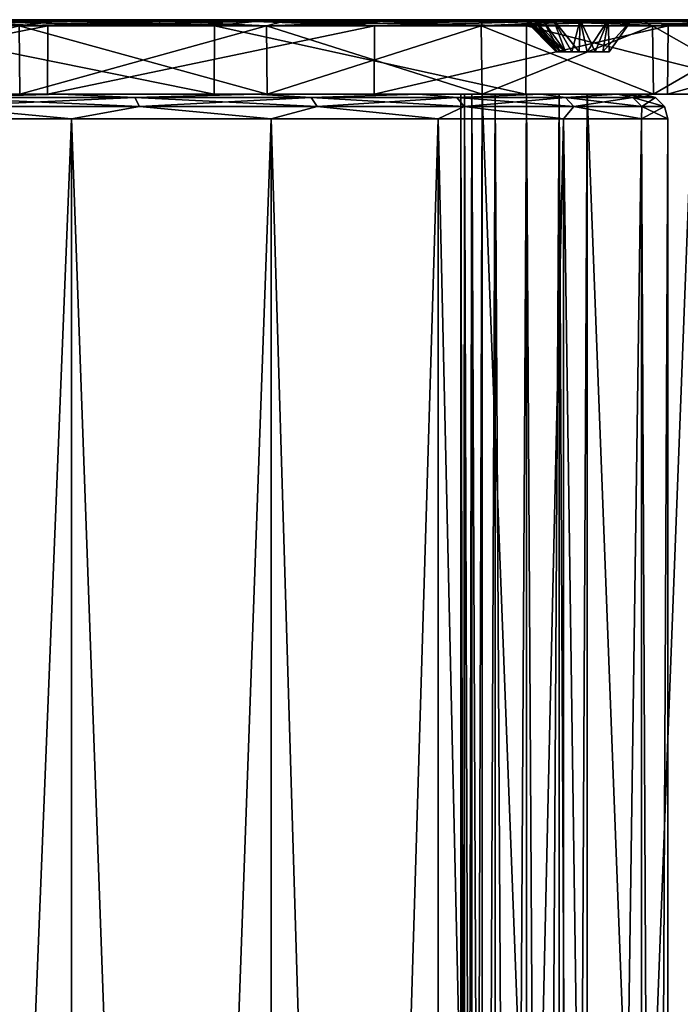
# Model space of a CAD drawing. Header units: millimetres. Extents: x -67 to 67, y -63 to 255.
# Tile 21 of 22: x 16 to 43, y 215 to 255. Entities that reach past the tile are written whole.
import ezdxf

# ---------------------------------------------------------------- set-up
doc = ezdxf.new("R2010")
doc.units = ezdxf.units.MM
doc.header["$LTSCALE"] = 26.699852
for name, color, linetype in [('11', 7, 'CONTINUOUS'), ('12', 7, 'CONTINUOUS'), ('13', 7, 'CONTINUOUS'), ('15', 7, 'CONTINUOUS'), ('16', 7, 'CONTINUOUS'), ('17', 7, 'CONTINUOUS'), ('19', 7, 'CONTINUOUS'), ('20', 7, 'CONTINUOUS'), ('21', 7, 'CONTINUOUS'), ('23', 7, 'CONTINUOUS'), ('25', 7, 'CONTINUOUS'), ('26', 7, 'CONTINUOUS'), ('27', 7, 'CONTINUOUS'), ('28', 7, 'CONTINUOUS'), ('29', 7, 'CONTINUOUS'), ('30', 7, 'CONTINUOUS'), ('31', 7, 'CONTINUOUS'), ('32', 7, 'CONTINUOUS'), ('34', 7, 'CONTINUOUS'), ('35', 7, 'CONTINUOUS'), ('36', 7, 'CONTINUOUS'), ('37', 7, 'CONTINUOUS'), ('38', 7, 'CONTINUOUS'), ('39', 7, 'CONTINUOUS')]:
    doc.layers.add(name, color=color, linetype=linetype)

msp = doc.modelspace()

# ---------------------------------------------------------------- linework, layer by layer
at = {"layer": '11', "color": 252, "linetype": 'Continuous', "true_color": 0x96918c}
for points in [[(43.487, 30, 47.73), (43.487, 252, 47.73), (35.002, 30, 39.244), (43.487, 30, 47.73)], [(43.487, 252, 47.73), (35.002, 252, 39.244), (35.002, 30, 39.244), (43.487, 252, 47.73)]]:
    msp.add_3dface(points, dxfattribs=at)
at = {"layer": '12', "color": 252, "linetype": 'Continuous', "true_color": 0x96918c}
for points in [[(47.73, 30, 43.487), (39.244, 252, 35.002), (47.73, 252, 43.487), (47.73, 30, 43.487)], [(39.244, 30, 35.002), (39.244, 252, 35.002), (47.73, 30, 43.487), (39.244, 30, 35.002)]]:
    msp.add_3dface(points, dxfattribs=at)
at = {"layer": '13', "color": 252, "linetype": 'Continuous', "true_color": 0x96918c}
for points in [[(34.142, 30, 36.787), (34.583, 252, 35.527), (34.583, 30, 35.527), (34.142, 30, 36.787)], [(34.142, 252, 36.787), (34.583, 252, 35.527), (34.142, 30, 36.787), (34.142, 252, 36.787)], [(34.291, 252, 38.114), (34.142, 252, 36.787), (34.291, 30, 38.114), (34.291, 252, 38.114)], [(34.291, 30, 38.114), (34.142, 252, 36.787), (34.142, 30, 36.787), (34.291, 30, 38.114)], [(35.002, 30, 39.244), (35.002, 252, 39.244), (34.291, 252, 38.114), (35.002, 30, 39.244)], [(35.002, 30, 39.244), (34.291, 252, 38.114), (34.291, 30, 38.114), (35.002, 30, 39.244)], [(34.583, 30, 35.527), (35.527, 252, 34.583), (35.527, 30, 34.583), (34.583, 30, 35.527)], [(34.583, 252, 35.527), (35.527, 252, 34.583), (34.583, 30, 35.527), (34.583, 252, 35.527)], [(35.527, 30, 34.583), (36.787, 252, 34.142), (36.787, 30, 34.142), (35.527, 30, 34.583)], [(35.527, 252, 34.583), (36.787, 252, 34.142), (35.527, 30, 34.583), (35.527, 252, 34.583)], [(36.787, 30, 34.142), (38.114, 252, 34.291), (38.114, 30, 34.291), (36.787, 30, 34.142)], [(36.787, 252, 34.142), (38.114, 252, 34.291), (36.787, 30, 34.142), (36.787, 252, 34.142)], [(39.244, 252, 35.002), (39.244, 30, 35.002), (38.114, 30, 34.291), (39.244, 252, 35.002)], [(38.114, 252, 34.291), (39.244, 252, 35.002), (38.114, 30, 34.291), (38.114, 252, 34.291)]]:
    msp.add_3dface(points, dxfattribs=at)
at = {"layer": '15', "color": 252, "linetype": 'Continuous', "true_color": 0x96918c}
for points in [[(47.73, 252, -43.487), (39.244, 252, -35.002), (39.244, 30, -35.002), (47.73, 252, -43.487)], [(47.73, 30, -43.487), (47.73, 252, -43.487), (39.244, 30, -35.002), (47.73, 30, -43.487)]]:
    msp.add_3dface(points, dxfattribs=at)
at = {"layer": '16', "color": 252, "linetype": 'Continuous', "true_color": 0x96918c}
for points in [[(43.487, 30, -47.73), (35.002, 252, -39.244), (43.487, 252, -47.73), (43.487, 30, -47.73)], [(35.002, 30, -39.244), (35.002, 252, -39.244), (43.487, 30, -47.73), (35.002, 30, -39.244)]]:
    msp.add_3dface(points, dxfattribs=at)
at = {"layer": '17', "color": 252, "linetype": 'Continuous', "true_color": 0x96918c}
for points in [[(34.583, 30, -35.527), (34.142, 252, -36.787), (34.142, 30, -36.787), (34.583, 30, -35.527)], [(34.583, 252, -35.527), (34.142, 252, -36.787), (34.583, 30, -35.527), (34.583, 252, -35.527)], [(34.142, 30, -36.787), (34.291, 252, -38.114), (34.291, 30, -38.114), (34.142, 30, -36.787)], [(34.142, 252, -36.787), (34.291, 252, -38.114), (34.142, 30, -36.787), (34.142, 252, -36.787)], [(35.002, 252, -39.244), (35.002, 30, -39.244), (34.291, 30, -38.114), (35.002, 252, -39.244)], [(34.291, 252, -38.114), (35.002, 252, -39.244), (34.291, 30, -38.114), (34.291, 252, -38.114)], [(35.527, 30, -34.583), (34.583, 252, -35.527), (34.583, 30, -35.527), (35.527, 30, -34.583)], [(35.527, 252, -34.583), (34.583, 252, -35.527), (35.527, 30, -34.583), (35.527, 252, -34.583)], [(36.787, 30, -34.142), (35.527, 252, -34.583), (35.527, 30, -34.583), (36.787, 30, -34.142)], [(36.787, 252, -34.142), (35.527, 252, -34.583), (36.787, 30, -34.142), (36.787, 252, -34.142)], [(38.114, 30, -34.291), (36.787, 252, -34.142), (36.787, 30, -34.142), (38.114, 30, -34.291)], [(38.114, 252, -34.291), (36.787, 252, -34.142), (38.114, 30, -34.291), (38.114, 252, -34.291)], [(39.244, 30, -35.002), (38.114, 252, -34.291), (38.114, 30, -34.291), (39.244, 30, -35.002)], [(39.244, 30, -35.002), (39.244, 252, -35.002), (38.114, 252, -34.291), (39.244, 30, -35.002)]]:
    msp.add_3dface(points, dxfattribs=at)
at = {"layer": '19', "color": 252, "linetype": 'Continuous', "true_color": 0x96918c}
for points in [[(3.533, 252, -67.407), (67.407, 252, -3.533), (35.002, 252, -35.002), (3.533, 252, -67.407)], [(16.349, 252, -46.722), (3.533, 252, -67.407), (26.336, 252, -41.913), (16.349, 252, -46.722)], [(26.336, 252, -41.913), (3.533, 252, -67.407), (35.002, 252, -35.002), (26.336, 252, -41.913)], [(17.47, 252, -65.2), (38.361, 252, -38.361), (3.533, 252, -67.407), (17.47, 252, -65.2)], [(38.361, 252, -38.361), (67.407, 252, -3.533), (3.533, 252, -67.407), (38.361, 252, -38.361)], [(16.349, 252, 46.722), (24.19, 252, 63.017), (5.542, 252, 49.189), (16.349, 252, 46.722)], [(24.19, 252, 63.017), (10.559, 252, 66.669), (5.542, 252, 49.189), (24.19, 252, 63.017)], [(26.336, 252, 41.913), (36.763, 252, 56.61), (16.349, 252, 46.722), (26.336, 252, 41.913)], [(36.763, 252, 56.61), (24.19, 252, 63.017), (16.349, 252, 46.722), (36.763, 252, 56.61)], [(30.644, 252, -60.143), (65.2, 252, -17.47), (17.47, 252, -65.2), (30.644, 252, -60.143)], [(38.037, 252, -39.568), (38.037, 252, -38.921), (17.47, 252, -65.2), (38.037, 252, -39.568)], [(39.568, 252, -40.452), (38.921, 252, -40.452), (17.47, 252, -65.2), (39.568, 252, -40.452)], [(38.921, 252, -40.452), (38.361, 252, -40.128), (17.47, 252, -65.2), (38.921, 252, -40.452)], [(40.128, 252, -40.128), (39.568, 252, -40.452), (17.47, 252, -65.2), (40.128, 252, -40.128)], [(38.361, 252, -40.128), (38.037, 252, -39.568), (17.47, 252, -65.2), (38.361, 252, -40.128)], [(65.2, 252, -17.47), (40.128, 252, -40.128), (17.47, 252, -65.2), (65.2, 252, -17.47)], [(38.037, 252, -38.921), (38.361, 252, -38.361), (17.47, 252, -65.2), (38.037, 252, -38.921)], [(35.002, 252, 35.002), (38.361, 252, 40.128), (26.336, 252, 41.913), (35.002, 252, 35.002)], [(38.361, 252, 40.128), (36.763, 252, 56.61), (26.336, 252, 41.913), (38.361, 252, 40.128)], [(60.143, 252, -30.644), (65.2, 252, -17.47), (30.644, 252, -60.143), (60.143, 252, -30.644)], [(42.479, 252, -52.457), (60.143, 252, -30.644), (30.644, 252, -60.143), (42.479, 252, -52.457)], [(35.002, 252, -35.002), (67.407, 252, -3.533), (41.913, 252, -26.336), (35.002, 252, -35.002)], [(38.361, 252, 38.361), (38.037, 252, 38.921), (35.002, 252, 35.002), (38.361, 252, 38.361)], [(41.913, 252, 26.336), (38.361, 252, 38.361), (35.002, 252, 35.002), (41.913, 252, 26.336)], [(38.037, 252, 38.921), (38.037, 252, 39.568), (35.002, 252, 35.002), (38.037, 252, 38.921)], [(38.037, 252, 39.568), (38.361, 252, 40.128), (35.002, 252, 35.002), (38.037, 252, 39.568)], [(39.568, 252, 40.452), (40.128, 252, 40.128), (36.763, 252, 56.61), (39.568, 252, 40.452)], [(36.763, 252, 56.61), (40.128, 252, 40.128), (47.73, 252, 47.73), (36.763, 252, 56.61)], [(38.921, 252, 40.452), (39.568, 252, 40.452), (36.763, 252, 56.61), (38.921, 252, 40.452)], [(38.361, 252, 40.128), (38.921, 252, 40.452), (36.763, 252, 56.61), (38.361, 252, 40.128)], [(38.361, 252, -38.361), (38.921, 252, -38.037), (67.407, 252, -3.533), (38.361, 252, -38.361)], [(38.921, 252, 38.037), (38.361, 252, 38.361), (41.913, 252, 26.336), (38.921, 252, 38.037)], [(38.921, 252, -38.037), (39.568, 252, -38.037), (67.407, 252, -3.533), (38.921, 252, -38.037)], [(39.568, 252, 38.037), (38.921, 252, 38.037), (41.913, 252, 26.336), (39.568, 252, 38.037)], [(40.128, 252, 38.361), (39.568, 252, 38.037), (41.913, 252, 26.336), (40.128, 252, 38.361)], [(39.568, 252, -38.037), (40.128, 252, -38.361), (67.407, 252, -3.533), (39.568, 252, -38.037)], [(40.452, 252, 38.921), (40.128, 252, 38.361), (47.73, 252, 47.73), (40.452, 252, 38.921)], [(47.73, 252, 47.73), (40.128, 252, 38.361), (41.913, 252, 26.336), (47.73, 252, 47.73)], [(40.128, 252, 40.128), (40.452, 252, 39.568), (47.73, 252, 47.73), (40.128, 252, 40.128)], [(40.452, 252, -39.568), (40.128, 252, -40.128), (67.407, 252, -3.533), (40.452, 252, -39.568)], [(67.407, 252, -3.533), (40.128, 252, -40.128), (65.2, 252, -17.47), (67.407, 252, -3.533)], [(40.128, 252, -38.361), (40.452, 252, -38.921), (67.407, 252, -3.533), (40.128, 252, -38.361)], [(40.452, 252, 39.568), (40.452, 252, 38.921), (47.73, 252, 47.73), (40.452, 252, 39.568)], [(40.452, 252, -38.921), (40.452, 252, -39.568), (67.407, 252, -3.533), (40.452, 252, -38.921)], [(56.61, 252, 36.763), (47.73, 252, 47.73), (41.913, 252, 26.336), (56.61, 252, 36.763)], [(46.722, 252, 16.349), (56.61, 252, 36.763), (41.913, 252, 26.336), (46.722, 252, 16.349)], [(67.407, 252, -3.533), (66.669, 252, 10.559), (41.913, 252, -26.336), (67.407, 252, -3.533)], [(41.913, 252, -26.336), (66.669, 252, 10.559), (46.722, 252, -16.349), (41.913, 252, -26.336)], [(52.457, 252, -42.479), (60.143, 252, -30.644), (42.479, 252, -52.457), (52.457, 252, -42.479)]]:
    msp.add_3dface(points, dxfattribs=at)
at = {"layer": '20', "color": 252, "linetype": 'Continuous', "true_color": 0x96918c}
for points in [[(16.415, 255, -46.913), (26.443, 255, -42.084), (-10.528, 255, -66.469), (16.415, 255, -46.913)], [(5.565, 255, -49.39), (16.415, 255, -46.913), (-10.528, 255, -66.469), (5.565, 255, -49.39)], [(-10.528, 255, -66.469), (26.443, 255, -42.084), (3.522, 255, -67.206), (-10.528, 255, -66.469)], [(24.118, 255, 62.828), (-5.565, 255, 49.39), (10.528, 255, 66.469), (24.118, 255, 62.828)], [(5.565, 255, 49.389), (-5.565, 255, 49.39), (24.118, 255, 62.828), (5.565, 255, 49.389)], [(37.085, 255, -40.601), (37.888, 255, -41.404), (3.522, 255, -67.206), (37.085, 255, -40.601)], [(37.888, 255, -41.404), (38.959, 255, -41.778), (3.522, 255, -67.206), (37.888, 255, -41.404)], [(36.71, 255, -39.53), (37.085, 255, -40.601), (3.522, 255, -67.206), (36.71, 255, -39.53)], [(36.838, 255, -38.402), (36.71, 255, -39.53), (3.522, 255, -67.206), (36.838, 255, -38.402)], [(38.959, 255, -41.778), (40.087, 255, -41.651), (3.522, 255, -67.206), (38.959, 255, -41.778)], [(3.522, 255, -67.206), (41.048, 255, -41.048), (17.418, 255, -65.005), (3.522, 255, -67.206)], [(40.087, 255, -41.651), (41.048, 255, -41.048), (3.522, 255, -67.206), (40.087, 255, -41.651)], [(37.441, 255, -37.441), (3.522, 255, -67.206), (67.206, 255, -3.522), (37.441, 255, -37.441)], [(37.441, 255, -37.441), (36.838, 255, -38.402), (3.522, 255, -67.206), (37.441, 255, -37.441)], [(3.522, 255, -67.206), (35.145, 255, -35.145), (67.206, 255, -3.522), (3.522, 255, -67.206)], [(26.443, 255, -42.084), (35.145, 255, -35.145), (3.522, 255, -67.206), (26.443, 255, -42.084)], [(16.416, 255, 46.913), (5.565, 255, 49.389), (24.118, 255, 62.828), (16.416, 255, 46.913)], [(36.653, 255, 56.441), (16.416, 255, 46.913), (24.118, 255, 62.828), (36.653, 255, 56.441)], [(26.443, 255, 42.084), (16.416, 255, 46.913), (36.653, 255, 56.441), (26.443, 255, 42.084)], [(17.418, 255, -65.005), (41.048, 255, -41.048), (65.005, 255, -17.418), (17.418, 255, -65.005)], [(59.963, 255, -30.553), (17.418, 255, -65.005), (65.005, 255, -17.418), (59.963, 255, -30.553)], [(30.553, 255, -59.963), (17.418, 255, -65.005), (59.963, 255, -30.553), (30.553, 255, -59.963)], [(37.888, 255, 41.404), (37.085, 255, 40.601), (26.443, 255, 42.084), (37.888, 255, 41.404)], [(37.888, 255, 41.404), (26.443, 255, 42.084), (47.587, 255, 47.587), (37.888, 255, 41.404)], [(37.085, 255, 40.601), (36.71, 255, 39.53), (26.443, 255, 42.084), (37.085, 255, 40.601)], [(36.838, 255, 38.402), (37.441, 255, 37.441), (26.443, 255, 42.084), (36.838, 255, 38.402)], [(26.443, 255, 42.084), (37.441, 255, 37.441), (35.145, 255, 35.145), (26.443, 255, 42.084)], [(36.71, 255, 39.53), (36.838, 255, 38.402), (26.443, 255, 42.084), (36.71, 255, 39.53)], [(47.587, 255, 47.587), (26.443, 255, 42.084), (36.653, 255, 56.441), (47.587, 255, 47.587)], [(52.3, 255, -42.352), (30.553, 255, -59.963), (59.963, 255, -30.553), (52.3, 255, -42.352)], [(42.352, 255, -52.3), (30.553, 255, -59.963), (52.3, 255, -42.352), (42.352, 255, -52.3)], [(39.53, 255, 36.71), (40.601, 255, 37.085), (35.145, 255, 35.145), (39.53, 255, 36.71)], [(35.145, 255, 35.145), (40.601, 255, 37.085), (42.084, 255, 26.443), (35.145, 255, 35.145)], [(38.402, 255, 36.838), (39.53, 255, 36.71), (35.145, 255, 35.145), (38.402, 255, 36.838)], [(37.441, 255, 37.441), (38.402, 255, 36.838), (35.145, 255, 35.145), (37.441, 255, 37.441)], [(35.145, 255, -35.145), (42.084, 255, -26.443), (67.206, 255, -3.522), (35.145, 255, -35.145)], [(65.005, 255, -17.418), (37.441, 255, -37.441), (67.206, 255, -3.522), (65.005, 255, -17.418)], [(38.402, 255, -36.838), (37.441, 255, -37.441), (65.005, 255, -17.418), (38.402, 255, -36.838)], [(38.959, 255, 41.778), (37.888, 255, 41.404), (47.587, 255, 47.587), (38.959, 255, 41.778)], [(39.53, 255, -36.71), (38.402, 255, -36.838), (65.005, 255, -17.418), (39.53, 255, -36.71)], [(40.087, 255, 41.651), (38.959, 255, 41.778), (47.587, 255, 47.587), (40.087, 255, 41.651)], [(40.601, 255, -37.085), (39.53, 255, -36.71), (65.005, 255, -17.418), (40.601, 255, -37.085)], [(41.048, 255, 41.048), (40.087, 255, 41.651), (47.587, 255, 47.587), (41.048, 255, 41.048)], [(41.404, 255, -37.888), (40.601, 255, -37.085), (65.005, 255, -17.418), (41.404, 255, -37.888)], [(40.601, 255, 37.085), (41.404, 255, 37.888), (56.441, 255, 36.653), (40.601, 255, 37.085)], [(42.084, 255, 26.443), (40.601, 255, 37.085), (56.441, 255, 36.653), (42.084, 255, 26.443)], [(41.048, 255, -41.048), (41.651, 255, -40.087), (65.005, 255, -17.418), (41.048, 255, -41.048)], [(41.651, 255, 40.087), (41.048, 255, 41.048), (56.441, 255, 36.653), (41.651, 255, 40.087)], [(56.441, 255, 36.653), (41.048, 255, 41.048), (47.587, 255, 47.587), (56.441, 255, 36.653)], [(41.778, 255, -38.959), (41.404, 255, -37.888), (65.005, 255, -17.418), (41.778, 255, -38.959)], [(41.404, 255, 37.888), (41.778, 255, 38.959), (56.441, 255, 36.653), (41.404, 255, 37.888)], [(41.651, 255, -40.087), (41.778, 255, -38.959), (65.005, 255, -17.418), (41.651, 255, -40.087)], [(41.778, 255, 38.959), (41.651, 255, 40.087), (56.441, 255, 36.653), (41.778, 255, 38.959)], [(42.084, 255, -26.443), (46.913, 255, -16.415), (67.206, 255, -3.522), (42.084, 255, -26.443)], [(46.913, 255, 16.416), (42.084, 255, 26.443), (56.441, 255, 36.653), (46.913, 255, 16.416)]]:
    msp.add_3dface(points, dxfattribs=at)
at = {"layer": '21', "color": 252, "linetype": 'Continuous', "true_color": 0x96918c}
for points in [[(36.838, 255, 38.402), (36.71, 255, 39.53), (38.037, 253.7, 38.921), (36.838, 255, 38.402)], [(36.71, 255, 39.53), (37.085, 255, 40.601), (38.037, 253.7, 39.568), (36.71, 255, 39.53)], [(38.037, 253.7, 38.921), (36.71, 255, 39.53), (37.994, 253.7, 39.244), (38.037, 253.7, 38.921)], [(37.994, 253.7, 39.244), (36.71, 255, 39.53), (38.037, 253.7, 39.568), (37.994, 253.7, 39.244)], [(37.441, 255, 37.441), (36.838, 255, 38.402), (38.361, 253.7, 38.361), (37.441, 255, 37.441)], [(38.361, 253.7, 38.361), (36.838, 255, 38.402), (38.162, 253.7, 38.619), (38.361, 253.7, 38.361)], [(38.162, 253.7, 38.619), (36.838, 255, 38.402), (38.037, 253.7, 38.921), (38.162, 253.7, 38.619)], [(38.162, 253.7, 39.869), (37.085, 255, 40.601), (38.361, 253.7, 40.128), (38.162, 253.7, 39.869)], [(37.085, 255, 40.601), (37.888, 255, 41.404), (38.361, 253.7, 40.128), (37.085, 255, 40.601)], [(38.037, 253.7, 39.568), (37.085, 255, 40.601), (38.162, 253.7, 39.869), (38.037, 253.7, 39.568)], [(37.888, 255, 41.404), (38.959, 255, 41.778), (38.619, 253.7, 40.327), (37.888, 255, 41.404)], [(38.361, 253.7, 40.128), (37.888, 255, 41.404), (38.619, 253.7, 40.327), (38.361, 253.7, 40.128)], [(38.619, 253.7, 40.327), (38.959, 255, 41.778), (38.921, 253.7, 40.452), (38.619, 253.7, 40.327)], [(38.921, 253.7, 40.452), (38.959, 255, 41.778), (39.244, 253.7, 40.494), (38.921, 253.7, 40.452)], [(38.959, 255, 41.778), (40.087, 255, 41.651), (39.244, 253.7, 40.494), (38.959, 255, 41.778)], [(39.244, 253.7, 40.494), (40.087, 255, 41.651), (39.568, 253.7, 40.452), (39.244, 253.7, 40.494)], [(39.568, 253.7, 40.452), (40.087, 255, 41.651), (39.869, 253.7, 40.327), (39.568, 253.7, 40.452)], [(40.087, 255, 41.651), (41.048, 255, 41.048), (39.869, 253.7, 40.327), (40.087, 255, 41.651)], [(39.869, 253.7, 40.327), (41.048, 255, 41.048), (40.128, 253.7, 40.128), (39.869, 253.7, 40.327)]]:
    msp.add_3dface(points, dxfattribs=at)
at = {"layer": '23', "color": 252, "linetype": 'Continuous', "true_color": 0x96918c}
for points in [[(37.085, 255, -40.601), (36.71, 255, -39.53), (38.162, 253.7, -39.869), (37.085, 255, -40.601)], [(36.71, 255, -39.53), (36.838, 255, -38.402), (37.994, 253.7, -39.244), (36.71, 255, -39.53)], [(38.162, 253.7, -39.869), (36.71, 255, -39.53), (38.037, 253.7, -39.568), (38.162, 253.7, -39.869)], [(38.037, 253.7, -39.568), (36.71, 255, -39.53), (37.994, 253.7, -39.244), (38.037, 253.7, -39.568)], [(36.838, 255, -38.402), (37.441, 255, -37.441), (38.162, 253.7, -38.619), (36.838, 255, -38.402)], [(37.994, 253.7, -39.244), (36.838, 255, -38.402), (38.037, 253.7, -38.921), (37.994, 253.7, -39.244)], [(38.037, 253.7, -38.921), (36.838, 255, -38.402), (38.162, 253.7, -38.619), (38.037, 253.7, -38.921)], [(37.888, 255, -41.404), (37.085, 255, -40.601), (38.361, 253.7, -40.128), (37.888, 255, -41.404)], [(38.361, 253.7, -40.128), (37.085, 255, -40.601), (38.162, 253.7, -39.869), (38.361, 253.7, -40.128)], [(38.162, 253.7, -38.619), (37.441, 255, -37.441), (38.361, 253.7, -38.361), (38.162, 253.7, -38.619)], [(38.959, 255, -41.778), (37.888, 255, -41.404), (38.921, 253.7, -40.452), (38.959, 255, -41.778)], [(38.921, 253.7, -40.452), (37.888, 255, -41.404), (38.619, 253.7, -40.327), (38.921, 253.7, -40.452)], [(38.619, 253.7, -40.327), (37.888, 255, -41.404), (38.361, 253.7, -40.128), (38.619, 253.7, -40.327)], [(39.244, 253.7, -40.494), (38.959, 255, -41.778), (38.921, 253.7, -40.452), (39.244, 253.7, -40.494)], [(39.568, 253.7, -40.452), (38.959, 255, -41.778), (39.244, 253.7, -40.494), (39.568, 253.7, -40.452)], [(40.087, 255, -41.651), (38.959, 255, -41.778), (39.568, 253.7, -40.452), (40.087, 255, -41.651)], [(39.869, 253.7, -40.327), (40.087, 255, -41.651), (39.568, 253.7, -40.452), (39.869, 253.7, -40.327)], [(40.128, 253.7, -40.128), (40.087, 255, -41.651), (39.869, 253.7, -40.327), (40.128, 253.7, -40.128)], [(41.048, 255, -41.048), (40.087, 255, -41.651), (40.128, 253.7, -40.128), (41.048, 255, -41.048)]]:
    msp.add_3dface(points, dxfattribs=at)
at = {"layer": '25', "color": 252, "linetype": 'Continuous', "true_color": 0x96918c}
for points in [[(10.559, 252, 66.669), (24.19, 252, 63.017), (10.567, 254.746, 66.716), (10.559, 252, 66.669)], [(10.567, 254.746, 66.716), (24.19, 252, 63.017), (24.207, 254.746, 63.061), (10.567, 254.746, 66.716)], [(24.19, 252, 63.017), (36.763, 252, 56.61), (24.207, 254.746, 63.061), (24.19, 252, 63.017)], [(24.207, 254.746, 63.061), (36.763, 252, 56.61), (36.789, 254.746, 56.65), (24.207, 254.746, 63.061)], [(36.763, 252, 56.61), (47.73, 252, 47.73), (36.789, 254.746, 56.65), (36.763, 252, 56.61)], [(36.789, 254.746, 56.65), (47.73, 252, 47.73), (47.764, 254.746, 47.764), (36.789, 254.746, 56.65)]]:
    msp.add_3dface(points, dxfattribs=at)
at = {"layer": '26', "color": 252, "linetype": 'Continuous', "true_color": 0x96918c}
for points in [[(17.47, 252, -65.2), (3.533, 252, -67.407), (17.483, 254.746, -65.246), (17.47, 252, -65.2)], [(17.483, 254.746, -65.246), (3.533, 252, -67.407), (3.535, 254.746, -67.455), (17.483, 254.746, -65.246)], [(30.666, 254.746, -60.186), (17.47, 252, -65.2), (17.483, 254.746, -65.246), (30.666, 254.746, -60.186)], [(30.644, 252, -60.143), (17.47, 252, -65.2), (30.666, 254.746, -60.186), (30.644, 252, -60.143)], [(42.509, 254.746, -52.495), (30.644, 252, -60.143), (30.666, 254.746, -60.186), (42.509, 254.746, -52.495)], [(42.479, 252, -52.457), (30.644, 252, -60.143), (42.509, 254.746, -52.495), (42.479, 252, -52.457)], [(52.495, 254.746, -42.509), (42.479, 252, -52.457), (42.509, 254.746, -52.495), (52.495, 254.746, -42.509)], [(52.457, 252, -42.479), (42.479, 252, -52.457), (52.495, 254.746, -42.509), (52.457, 252, -42.479)]]:
    msp.add_3dface(points, dxfattribs=at)
at = {"layer": '27', "color": 252, "linetype": 'Continuous', "true_color": 0x96918c}
for points in [[(16.349, 252, 46.722), (5.542, 252, 49.189), (16.333, 254.746, 46.677), (16.349, 252, 46.722)], [(26.31, 254.746, 41.872), (16.349, 252, 46.722), (16.333, 254.746, 46.677), (26.31, 254.746, 41.872)], [(26.336, 252, 41.913), (16.349, 252, 46.722), (26.31, 254.746, 41.872), (26.336, 252, 41.913)], [(34.968, 254.746, 34.968), (26.336, 252, 41.913), (26.31, 254.746, 41.872), (34.968, 254.746, 34.968)], [(35.002, 252, 35.002), (26.336, 252, 41.913), (34.968, 254.746, 34.968), (35.002, 252, 35.002)]]:
    msp.add_3dface(points, dxfattribs=at)
at = {"layer": '28', "color": 252, "linetype": 'Continuous', "true_color": 0x96918c}
for points in [[(16.349, 252, -46.722), (26.336, 252, -41.913), (16.333, 254.746, -46.677), (16.349, 252, -46.722)], [(16.333, 254.746, -46.677), (26.336, 252, -41.913), (26.31, 254.746, -41.872), (16.333, 254.746, -46.677)], [(26.31, 254.746, -41.872), (35.002, 252, -35.002), (34.968, 254.746, -34.968), (26.31, 254.746, -41.872)], [(26.336, 252, -41.913), (35.002, 252, -35.002), (26.31, 254.746, -41.872), (26.336, 252, -41.913)], [(35.002, 252, 35.002), (34.968, 254.746, 34.968), (41.872, 254.746, 26.31), (35.002, 252, 35.002)], [(34.968, 254.746, -34.968), (41.913, 252, -26.336), (41.872, 254.746, -26.31), (34.968, 254.746, -34.968)], [(35.002, 252, -35.002), (41.913, 252, -26.336), (34.968, 254.746, -34.968), (35.002, 252, -35.002)], [(41.913, 252, 26.336), (35.002, 252, 35.002), (41.872, 254.746, 26.31), (41.913, 252, 26.336)], [(46.677, 254.746, 16.333), (41.913, 252, 26.336), (41.872, 254.746, 26.31), (46.677, 254.746, 16.333)], [(41.872, 254.746, -26.31), (46.722, 252, -16.349), (46.677, 254.746, -16.333), (41.872, 254.746, -26.31)], [(41.913, 252, -26.336), (46.722, 252, -16.349), (41.872, 254.746, -26.31), (41.913, 252, -26.336)], [(46.722, 252, 16.349), (41.913, 252, 26.336), (46.677, 254.746, 16.333), (46.722, 252, 16.349)]]:
    msp.add_3dface(points, dxfattribs=at)
at = {"layer": '29', "color": 252, "linetype": 'Continuous', "true_color": 0x96918c}
for points in [[(5.565, 255, 49.389), (16.416, 255, 46.913), (7.747, 254.925, 48.914), (5.565, 255, 49.389)], [(7.747, 254.925, 48.914), (16.416, 255, 46.913), (17.748, 254.925, 46.234), (7.747, 254.925, 48.914)], [(16.333, 254.746, 46.677), (7.747, 254.925, 48.914), (17.748, 254.925, 46.234), (16.333, 254.746, 46.677)], [(26.31, 254.746, 41.872), (16.333, 254.746, 46.677), (17.748, 254.925, 46.234), (26.31, 254.746, 41.872)], [(16.416, 255, 46.913), (26.443, 255, 42.084), (17.748, 254.925, 46.234), (16.416, 255, 46.913)], [(17.748, 254.925, 46.234), (26.443, 255, 42.084), (26.973, 254.925, 41.534), (17.748, 254.925, 46.234)], [(26.31, 254.746, 41.872), (17.748, 254.925, 46.234), (26.973, 254.925, 41.534), (26.31, 254.746, 41.872)], [(34.968, 254.746, 34.968), (26.31, 254.746, 41.872), (35.019, 254.925, 35.019), (34.968, 254.746, 34.968)], [(26.31, 254.746, 41.872), (26.973, 254.925, 41.534), (35.019, 254.925, 35.019), (26.31, 254.746, 41.872)], [(26.443, 255, 42.084), (35.145, 255, 35.145), (26.973, 254.925, 41.534), (26.443, 255, 42.084)], [(26.973, 254.925, 41.534), (35.145, 255, 35.145), (35.019, 254.925, 35.019), (26.973, 254.925, 41.534)]]:
    msp.add_3dface(points, dxfattribs=at)
at = {"layer": '30', "color": 252, "linetype": 'Continuous', "true_color": 0x96918c}
for points in [[(16.415, 255, -46.913), (5.565, 255, -49.39), (12.818, 254.925, -47.836), (16.415, 255, -46.913)], [(22.483, 254.925, -44.126), (16.415, 255, -46.913), (12.818, 254.925, -47.836), (22.483, 254.925, -44.126)], [(16.333, 254.746, -46.677), (22.483, 254.925, -44.126), (12.818, 254.925, -47.836), (16.333, 254.746, -46.677)], [(16.333, 254.746, -46.677), (26.31, 254.746, -41.872), (22.483, 254.925, -44.126), (16.333, 254.746, -46.677)], [(26.443, 255, -42.084), (16.415, 255, -46.913), (22.483, 254.925, -44.126), (26.443, 255, -42.084)], [(31.166, 254.925, -38.487), (26.443, 255, -42.084), (22.483, 254.925, -44.126), (31.166, 254.925, -38.487)], [(26.31, 254.746, -41.872), (31.166, 254.925, -38.487), (22.483, 254.925, -44.126), (26.31, 254.746, -41.872)], [(26.31, 254.746, -41.872), (34.968, 254.746, -34.968), (31.166, 254.925, -38.487), (26.31, 254.746, -41.872)], [(35.145, 255, -35.145), (26.443, 255, -42.084), (31.166, 254.925, -38.487), (35.145, 255, -35.145)], [(38.487, 254.925, -31.166), (35.145, 255, -35.145), (31.166, 254.925, -38.487), (38.487, 254.925, -31.166)], [(34.968, 254.746, -34.968), (38.487, 254.925, -31.166), (31.166, 254.925, -38.487), (34.968, 254.746, -34.968)], [(41.872, 254.746, 26.31), (34.968, 254.746, 34.968), (41.534, 254.925, 26.973), (41.872, 254.746, 26.31)], [(34.968, 254.746, 34.968), (35.019, 254.925, 35.019), (41.534, 254.925, 26.973), (34.968, 254.746, 34.968)], [(34.968, 254.746, -34.968), (41.872, 254.746, -26.31), (38.487, 254.925, -31.166), (34.968, 254.746, -34.968)], [(35.145, 255, 35.145), (42.084, 255, 26.443), (35.019, 254.925, 35.019), (35.145, 255, 35.145)], [(35.019, 254.925, 35.019), (42.084, 255, 26.443), (41.534, 254.925, 26.973), (35.019, 254.925, 35.019)], [(42.084, 255, -26.443), (35.145, 255, -35.145), (38.487, 254.925, -31.166), (42.084, 255, -26.443)], [(44.126, 254.925, -22.483), (42.084, 255, -26.443), (38.487, 254.925, -31.166), (44.126, 254.925, -22.483)], [(41.872, 254.746, -26.31), (44.126, 254.925, -22.483), (38.487, 254.925, -31.166), (41.872, 254.746, -26.31)], [(41.534, 254.925, 26.973), (42.084, 255, 26.443), (46.234, 254.925, 17.748), (41.534, 254.925, 26.973)], [(41.872, 254.746, 26.31), (41.534, 254.925, 26.973), (46.234, 254.925, 17.748), (41.872, 254.746, 26.31)], [(41.872, 254.746, -26.31), (46.677, 254.746, -16.333), (44.126, 254.925, -22.483), (41.872, 254.746, -26.31)], [(46.677, 254.746, 16.333), (41.872, 254.746, 26.31), (46.234, 254.925, 17.748), (46.677, 254.746, 16.333)], [(46.913, 255, -16.415), (42.084, 255, -26.443), (44.126, 254.925, -22.483), (46.913, 255, -16.415)], [(42.084, 255, 26.443), (46.913, 255, 16.416), (46.234, 254.925, 17.748), (42.084, 255, 26.443)]]:
    msp.add_3dface(points, dxfattribs=at)
at = {"layer": '31', "color": 252, "linetype": 'Continuous', "true_color": 0x96918c}
for points in [[(3.522, 255, -67.206), (17.418, 255, -65.005), (13.164, 254.925, -66.18), (3.522, 255, -67.206)], [(17.483, 254.746, -65.246), (3.535, 254.746, -67.455), (13.164, 254.925, -66.18), (17.483, 254.746, -65.246)], [(13.164, 254.925, -66.18), (17.418, 255, -65.005), (25.822, 254.925, -62.34), (13.164, 254.925, -66.18)], [(17.483, 254.746, -65.246), (13.164, 254.925, -66.18), (25.822, 254.925, -62.34), (17.483, 254.746, -65.246)], [(17.418, 255, -65.005), (30.553, 255, -59.963), (25.822, 254.925, -62.34), (17.418, 255, -65.005)], [(30.666, 254.746, -60.186), (17.483, 254.746, -65.246), (25.822, 254.925, -62.34), (30.666, 254.746, -60.186)], [(25.822, 254.925, -62.34), (30.553, 255, -59.963), (37.488, 254.925, -56.104), (25.822, 254.925, -62.34)], [(30.666, 254.746, -60.186), (25.822, 254.925, -62.34), (37.488, 254.925, -56.104), (30.666, 254.746, -60.186)], [(30.553, 255, -59.963), (42.352, 255, -52.3), (37.488, 254.925, -56.104), (30.553, 255, -59.963)], [(42.509, 254.746, -52.495), (30.666, 254.746, -60.186), (37.488, 254.925, -56.104), (42.509, 254.746, -52.495)], [(37.488, 254.925, -56.104), (42.352, 255, -52.3), (47.713, 254.925, -47.713), (37.488, 254.925, -56.104)], [(42.509, 254.746, -52.495), (37.488, 254.925, -56.104), (47.713, 254.925, -47.713), (42.509, 254.746, -52.495)], [(42.352, 255, -52.3), (52.3, 255, -42.352), (47.713, 254.925, -47.713), (42.352, 255, -52.3)], [(52.495, 254.746, -42.509), (42.509, 254.746, -52.495), (47.713, 254.925, -47.713), (52.495, 254.746, -42.509)]]:
    msp.add_3dface(points, dxfattribs=at)
at = {"layer": '32', "color": 252, "linetype": 'Continuous', "true_color": 0x96918c}
for points in [[(24.118, 255, 62.828), (10.528, 255, 66.469), (13.164, 254.925, 66.18), (24.118, 255, 62.828)], [(10.567, 254.746, 66.716), (24.207, 254.746, 63.061), (13.164, 254.925, 66.18), (10.567, 254.746, 66.716)], [(25.822, 254.925, 62.34), (24.118, 255, 62.828), (13.164, 254.925, 66.18), (25.822, 254.925, 62.34)], [(24.207, 254.746, 63.061), (25.822, 254.925, 62.34), (13.164, 254.925, 66.18), (24.207, 254.746, 63.061)], [(36.653, 255, 56.441), (24.118, 255, 62.828), (25.822, 254.925, 62.34), (36.653, 255, 56.441)], [(24.207, 254.746, 63.061), (36.789, 254.746, 56.65), (25.822, 254.925, 62.34), (24.207, 254.746, 63.061)], [(37.488, 254.925, 56.104), (36.653, 255, 56.441), (25.822, 254.925, 62.34), (37.488, 254.925, 56.104)], [(36.789, 254.746, 56.65), (37.488, 254.925, 56.104), (25.822, 254.925, 62.34), (36.789, 254.746, 56.65)], [(47.713, 254.925, 47.713), (36.653, 255, 56.441), (37.488, 254.925, 56.104), (47.713, 254.925, 47.713)], [(47.587, 255, 47.587), (36.653, 255, 56.441), (47.713, 254.925, 47.713), (47.587, 255, 47.587)], [(36.789, 254.746, 56.65), (47.764, 254.746, 47.764), (37.488, 254.925, 56.104), (36.789, 254.746, 56.65)], [(47.764, 254.746, 47.764), (47.713, 254.925, 47.713), (37.488, 254.925, 56.104), (47.764, 254.746, 47.764)]]:
    msp.add_3dface(points, dxfattribs=at)
at = {"layer": '34', "linetype": 'Continuous'}
for points in [[(37.148, 255, -38.767), (37.563, 255, -37.905), (37.149, 255, -39.724), (37.148, 255, -38.767)], [(37.149, 255, -39.724), (37.563, 255, -37.905), (37.564, 255, -40.586), (37.149, 255, -39.724)], [(37.563, 255, -37.905), (38.311, 255, -37.308), (37.744, 255, -38.945), (37.563, 255, -37.905)], [(37.564, 255, -40.586), (37.563, 255, -37.905), (37.744, 255, -38.945), (37.564, 255, -40.586)], [(38.313, 255, -41.182), (37.564, 255, -40.586), (37.745, 255, -39.545), (38.313, 255, -41.182)], [(37.745, 255, -39.545), (37.564, 255, -40.586), (37.744, 255, -38.945), (37.745, 255, -39.545)], [(37.744, 255, -38.945), (38.311, 255, -37.308), (38.944, 255, -37.745), (37.744, 255, -38.945)], [(38.944, 255, -38.945), (37.744, 255, -38.945), (38.944, 255, -37.745), (38.944, 255, -38.945)], [(38.945, 255, -39.545), (38.313, 255, -41.182), (37.745, 255, -39.545), (38.945, 255, -39.545)], [(38.311, 255, -37.308), (39.243, 255, -37.094), (38.944, 255, -37.745), (38.311, 255, -37.308)], [(38.945, 255, -40.745), (38.313, 255, -41.182), (38.945, 255, -39.545), (38.945, 255, -40.745)], [(39.246, 255, -41.394), (38.313, 255, -41.182), (38.945, 255, -40.745), (39.246, 255, -41.394)], [(38.944, 255, -37.745), (39.243, 255, -37.094), (39.544, 255, -37.744), (38.944, 255, -37.745)], [(39.246, 255, -41.394), (38.945, 255, -40.745), (39.545, 255, -40.744), (39.246, 255, -41.394)], [(39.243, 255, -37.094), (40.176, 255, -37.307), (39.544, 255, -37.744), (39.243, 255, -37.094)], [(40.178, 255, -41.181), (39.246, 255, -41.394), (39.545, 255, -40.744), (40.178, 255, -41.181)], [(39.544, 255, -38.944), (40.176, 255, -37.307), (40.744, 255, -38.944), (39.544, 255, -38.944)], [(39.544, 255, -37.744), (40.176, 255, -37.307), (39.544, 255, -38.944), (39.544, 255, -37.744)], [(39.545, 255, -39.544), (40.745, 255, -39.544), (39.545, 255, -40.744), (39.545, 255, -39.544)], [(40.745, 255, -39.544), (40.178, 255, -41.181), (39.545, 255, -40.744), (40.745, 255, -39.544)], [(40.176, 255, -37.307), (40.925, 255, -37.903), (40.744, 255, -38.944), (40.176, 255, -37.307)], [(40.926, 255, -40.584), (40.178, 255, -41.181), (40.745, 255, -39.544), (40.926, 255, -40.584)], [(40.744, 255, -38.944), (40.925, 255, -37.903), (40.745, 255, -39.544), (40.744, 255, -38.944)], [(40.925, 255, -37.903), (40.926, 255, -40.584), (40.745, 255, -39.544), (40.925, 255, -37.903)], [(41.34, 255, -38.765), (40.926, 255, -40.584), (40.925, 255, -37.903), (41.34, 255, -38.765)], [(41.341, 255, -39.722), (40.926, 255, -40.584), (41.34, 255, -38.765), (41.341, 255, -39.722)]]:
    msp.add_3dface(points, dxfattribs=at)
at = {"layer": '35', "color": 250, "linetype": 'Continuous', "true_color": 0x1c1c1c}
for points in [[(-40.46, 252, -9.234), (-41.5, 252), (40.46, 252, -9.234), (-40.46, 252, -9.234)], [(-40.46, 252, 9.234), (41.5, 252), (-41.5, 252), (-40.46, 252, 9.234)], [(-41.5, 252), (41.5, 252), (40.46, 252, -9.234), (-41.5, 252)], [(37.39, 252, -18.006), (-40.46, 252, -9.234), (40.46, 252, -9.234), (37.39, 252, -18.006)], [(-37.39, 252, -18.006), (-40.46, 252, -9.234), (37.39, 252, -18.006), (-37.39, 252, -18.006)], [(40.46, 252, 9.234), (41.5, 252), (-40.46, 252, 9.234), (40.46, 252, 9.234)], [(-37.39, 252, 18.006), (40.46, 252, 9.234), (-40.46, 252, 9.234), (-37.39, 252, 18.006)], [(-32.446, 252, -25.875), (-37.39, 252, -18.006), (32.446, 252, -25.875), (-32.446, 252, -25.875)], [(32.446, 252, -25.875), (-37.39, 252, -18.006), (37.39, 252, -18.006), (32.446, 252, -25.875)], [(-32.446, 252, 25.875), (37.39, 252, 18.006), (-37.39, 252, 18.006), (-32.446, 252, 25.875)], [(37.39, 252, 18.006), (40.46, 252, 9.234), (-37.39, 252, 18.006), (37.39, 252, 18.006)], [(-25.875, 252, -32.446), (-32.446, 252, -25.875), (25.875, 252, -32.446), (-25.875, 252, -32.446)], [(25.875, 252, -32.446), (-32.446, 252, -25.875), (32.446, 252, -25.875), (25.875, 252, -32.446)], [(-25.875, 252, 32.446), (32.446, 252, 25.875), (-32.446, 252, 25.875), (-25.875, 252, 32.446)], [(32.446, 252, 25.875), (37.39, 252, 18.006), (-32.446, 252, 25.875), (32.446, 252, 25.875)], [(-18.006, 252, 37.39), (25.875, 252, 32.446), (-25.875, 252, 32.446), (-18.006, 252, 37.39)], [(-18.006, 252, -37.39), (-25.875, 252, -32.446), (18.006, 252, -37.39), (-18.006, 252, -37.39)], [(18.006, 252, -37.39), (-25.875, 252, -32.446), (25.875, 252, -32.446), (18.006, 252, -37.39)], [(25.875, 252, 32.446), (32.446, 252, 25.875), (-25.875, 252, 32.446), (25.875, 252, 32.446)], [(-9.235, 252, 40.459), (18.006, 252, 37.39), (-18.006, 252, 37.39), (-9.235, 252, 40.459)], [(18.006, 252, 37.39), (25.875, 252, 32.446), (-18.006, 252, 37.39), (18.006, 252, 37.39)], [(9.235, 252, -40.459), (-18.006, 252, -37.39), (18.006, 252, -37.39), (9.235, 252, -40.459)], [(9.235, 252, 40.459), (18.006, 252, 37.39), (-9.235, 252, 40.459), (9.235, 252, 40.459)]]:
    msp.add_3dface(points, dxfattribs=at)
at = {"layer": '36', "color": 250, "linetype": 'Continuous', "true_color": 0x1c1c1c}
for points in [[(9.457, 27.5, -41.434), (18.44, 251, -38.291), (18.44, 27.5, -38.291), (9.457, 27.5, -41.434)], [(9.457, 251, -41.434), (18.44, 251, -38.291), (9.457, 27.5, -41.434), (9.457, 251, -41.434)], [(18.44, 27.5, -38.291), (26.498, 251, -33.228), (26.498, 27.5, -33.228), (18.44, 27.5, -38.291)], [(18.44, 251, -38.291), (26.498, 251, -33.228), (18.44, 27.5, -38.291), (18.44, 251, -38.291)], [(26.498, 27.5, -33.228), (33.228, 251, -26.498), (33.228, 27.5, -26.498), (26.498, 27.5, -33.228)], [(26.498, 251, -33.228), (33.228, 251, -26.498), (26.498, 27.5, -33.228), (26.498, 251, -33.228)], [(33.228, 251, -26.498), (38.291, 251, -18.44), (33.228, 27.5, -26.498), (33.228, 251, -26.498)], [(33.228, 27.5, -26.498), (38.291, 251, -18.44), (38.291, 27.5, -18.44), (33.228, 27.5, -26.498)], [(38.291, 251, -18.44), (41.434, 251, -9.457), (38.291, 27.5, -18.44), (38.291, 251, -18.44)], [(38.291, 27.5, -18.44), (41.434, 251, -9.457), (41.434, 27.5, -9.457), (38.291, 27.5, -18.44)], [(41.434, 251, -9.457), (42.5, 251), (41.434, 27.5, -9.457), (41.434, 251, -9.457)], [(41.434, 27.5, -9.457), (42.5, 251), (42.5, 27.5), (41.434, 27.5, -9.457)]]:
    msp.add_3dface(points, dxfattribs=at)
at = {"layer": '37', "color": 250, "linetype": 'Continuous', "true_color": 0x1c1c1c}
for points in [[(18.44, 27.5, 38.291), (9.457, 251, 41.434), (9.457, 27.5, 41.434), (18.44, 27.5, 38.291)], [(18.44, 251, 38.291), (9.457, 251, 41.434), (18.44, 27.5, 38.291), (18.44, 251, 38.291)], [(26.498, 251, 33.228), (18.44, 251, 38.291), (26.498, 27.5, 33.228), (26.498, 251, 33.228)], [(26.498, 27.5, 33.228), (18.44, 251, 38.291), (18.44, 27.5, 38.291), (26.498, 27.5, 33.228)], [(33.228, 251, 26.498), (26.498, 251, 33.228), (33.228, 27.5, 26.498), (33.228, 251, 26.498)], [(33.228, 27.5, 26.498), (26.498, 251, 33.228), (26.498, 27.5, 33.228), (33.228, 27.5, 26.498)], [(38.291, 251, 18.44), (33.228, 251, 26.498), (38.291, 27.5, 18.44), (38.291, 251, 18.44)], [(38.291, 27.5, 18.44), (33.228, 251, 26.498), (33.228, 27.5, 26.498), (38.291, 27.5, 18.44)], [(41.434, 251, 9.457), (38.291, 251, 18.44), (41.434, 27.5, 9.457), (41.434, 251, 9.457)], [(41.434, 27.5, 9.457), (38.291, 251, 18.44), (38.291, 27.5, 18.44), (41.434, 27.5, 9.457)], [(42.5, 27.5), (42.5, 251), (41.434, 251, 9.457), (42.5, 27.5)], [(42.5, 27.5), (41.434, 251, 9.457), (41.434, 27.5, 9.457), (42.5, 27.5)]]:
    msp.add_3dface(points, dxfattribs=at)
at = {"layer": '38', "color": 250, "linetype": 'Continuous', "true_color": 0x1c1c1c}
for points in [[(18.006, 252, 37.39), (9.235, 252, 40.459), (12.979, 251.866, 39.944), (18.006, 252, 37.39)], [(21, 251.866, 36.373), (18.006, 252, 37.39), (12.979, 251.866, 39.944), (21, 251.866, 36.373)], [(25.875, 252, 32.446), (18.006, 252, 37.39), (21, 251.866, 36.373), (25.875, 252, 32.446)], [(28.103, 251.866, 31.212), (25.875, 252, 32.446), (21, 251.866, 36.373), (28.103, 251.866, 31.212)], [(32.446, 252, 25.875), (25.875, 252, 32.446), (28.103, 251.866, 31.212), (32.446, 252, 25.875)], [(33.978, 251.866, 24.687), (32.446, 252, 25.875), (28.103, 251.866, 31.212), (33.978, 251.866, 24.687)], [(37.39, 252, 18.006), (32.446, 252, 25.875), (33.978, 251.866, 24.687), (37.39, 252, 18.006)], [(38.368, 251.866, 17.083), (37.39, 252, 18.006), (33.978, 251.866, 24.687), (38.368, 251.866, 17.083)], [(40.46, 252, 9.234), (37.39, 252, 18.006), (38.368, 251.866, 17.083), (40.46, 252, 9.234)], [(41.082, 251.866, 8.732), (40.46, 252, 9.234), (38.368, 251.866, 17.083), (41.082, 251.866, 8.732)], [(41.5, 252), (40.46, 252, 9.234), (42, 251.866), (41.5, 252)], [(42, 251.866), (40.46, 252, 9.234), (41.082, 251.866, 8.732), (42, 251.866)], [(21, 251.866, 36.373), (12.979, 251.866, 39.944), (21.183, 251.5, 36.69), (21, 251.866, 36.373)], [(21.183, 251.5, 36.69), (12.979, 251.866, 39.944), (13.092, 251.5, 40.292), (21.183, 251.5, 36.69)], [(28.103, 251.866, 31.212), (21, 251.866, 36.373), (28.348, 251.5, 31.484), (28.103, 251.866, 31.212)], [(28.348, 251.5, 31.484), (21, 251.866, 36.373), (21.183, 251.5, 36.69), (28.348, 251.5, 31.484)], [(34.275, 251.5, 24.902), (28.103, 251.866, 31.212), (28.348, 251.5, 31.484), (34.275, 251.5, 24.902)], [(33.978, 251.866, 24.687), (28.103, 251.866, 31.212), (34.275, 251.5, 24.902), (33.978, 251.866, 24.687)], [(38.703, 251.5, 17.232), (33.978, 251.866, 24.687), (34.275, 251.5, 24.902), (38.703, 251.5, 17.232)], [(38.368, 251.866, 17.083), (33.978, 251.866, 24.687), (38.703, 251.5, 17.232), (38.368, 251.866, 17.083)], [(41.44, 251.5, 8.808), (38.368, 251.866, 17.083), (38.703, 251.5, 17.232), (41.44, 251.5, 8.808)], [(41.082, 251.866, 8.732), (38.368, 251.866, 17.083), (41.44, 251.5, 8.808), (41.082, 251.866, 8.732)], [(42.366, 251.5), (41.082, 251.866, 8.732), (41.44, 251.5, 8.808), (42.366, 251.5)], [(42, 251.866), (41.082, 251.866, 8.732), (42.366, 251.5), (42, 251.866)], [(9.457, 251, 41.434), (18.44, 251, 38.291), (13.092, 251.5, 40.292), (9.457, 251, 41.434)], [(18.44, 251, 38.291), (21.183, 251.5, 36.69), (13.092, 251.5, 40.292), (18.44, 251, 38.291)], [(18.44, 251, 38.291), (26.498, 251, 33.228), (21.183, 251.5, 36.69), (18.44, 251, 38.291)], [(26.498, 251, 33.228), (28.348, 251.5, 31.484), (21.183, 251.5, 36.69), (26.498, 251, 33.228)], [(26.498, 251, 33.228), (33.228, 251, 26.498), (28.348, 251.5, 31.484), (26.498, 251, 33.228)], [(33.228, 251, 26.498), (34.275, 251.5, 24.902), (28.348, 251.5, 31.484), (33.228, 251, 26.498)], [(33.228, 251, 26.498), (38.291, 251, 18.44), (34.275, 251.5, 24.902), (33.228, 251, 26.498)], [(38.291, 251, 18.44), (38.703, 251.5, 17.232), (34.275, 251.5, 24.902), (38.291, 251, 18.44)], [(38.291, 251, 18.44), (41.434, 251, 9.457), (38.703, 251.5, 17.232), (38.291, 251, 18.44)], [(41.434, 251, 9.457), (41.44, 251.5, 8.808), (38.703, 251.5, 17.232), (41.434, 251, 9.457)], [(41.434, 251, 9.457), (42.5, 251), (41.44, 251.5, 8.808), (41.434, 251, 9.457)], [(42.5, 251), (42.366, 251.5), (41.44, 251.5, 8.808), (42.5, 251)]]:
    msp.add_3dface(points, dxfattribs=at)
at = {"layer": '39', "color": 250, "linetype": 'Continuous', "true_color": 0x1c1c1c}
for points in [[(9.235, 252, -40.459), (18.006, 252, -37.39), (12.979, 251.866, -39.944), (9.235, 252, -40.459)], [(12.979, 251.866, -39.944), (18.006, 252, -37.39), (21, 251.866, -36.373), (12.979, 251.866, -39.944)], [(18.006, 252, -37.39), (25.875, 252, -32.446), (21, 251.866, -36.373), (18.006, 252, -37.39)], [(21, 251.866, -36.373), (25.875, 252, -32.446), (28.103, 251.866, -31.212), (21, 251.866, -36.373)], [(25.875, 252, -32.446), (32.446, 252, -25.875), (28.103, 251.866, -31.212), (25.875, 252, -32.446)], [(28.103, 251.866, -31.212), (32.446, 252, -25.875), (33.978, 251.866, -24.687), (28.103, 251.866, -31.212)], [(32.446, 252, -25.875), (37.39, 252, -18.006), (33.978, 251.866, -24.687), (32.446, 252, -25.875)], [(33.978, 251.866, -24.687), (37.39, 252, -18.006), (38.368, 251.866, -17.083), (33.978, 251.866, -24.687)], [(37.39, 252, -18.006), (40.46, 252, -9.234), (38.368, 251.866, -17.083), (37.39, 252, -18.006)], [(38.368, 251.866, -17.083), (40.46, 252, -9.234), (41.082, 251.866, -8.732), (38.368, 251.866, -17.083)], [(40.46, 252, -9.234), (41.5, 252), (41.082, 251.866, -8.732), (40.46, 252, -9.234)], [(41.5, 252), (42, 251.866), (41.082, 251.866, -8.732), (41.5, 252)], [(12.979, 251.866, -39.944), (21, 251.866, -36.373), (13.092, 251.5, -40.292), (12.979, 251.866, -39.944)], [(13.092, 251.5, -40.292), (21, 251.866, -36.373), (21.183, 251.5, -36.69), (13.092, 251.5, -40.292)], [(21, 251.866, -36.373), (28.103, 251.866, -31.212), (21.183, 251.5, -36.69), (21, 251.866, -36.373)], [(21.183, 251.5, -36.69), (28.103, 251.866, -31.212), (28.348, 251.5, -31.484), (21.183, 251.5, -36.69)], [(28.103, 251.866, -31.212), (33.978, 251.866, -24.687), (28.348, 251.5, -31.484), (28.103, 251.866, -31.212)], [(28.348, 251.5, -31.484), (33.978, 251.866, -24.687), (34.275, 251.5, -24.902), (28.348, 251.5, -31.484)], [(33.978, 251.866, -24.687), (38.368, 251.866, -17.083), (34.275, 251.5, -24.902), (33.978, 251.866, -24.687)], [(34.275, 251.5, -24.902), (38.368, 251.866, -17.083), (38.703, 251.5, -17.232), (34.275, 251.5, -24.902)], [(38.368, 251.866, -17.083), (41.082, 251.866, -8.732), (38.703, 251.5, -17.232), (38.368, 251.866, -17.083)], [(38.703, 251.5, -17.232), (41.082, 251.866, -8.732), (41.44, 251.5, -8.808), (38.703, 251.5, -17.232)], [(41.082, 251.866, -8.732), (42, 251.866), (41.44, 251.5, -8.808), (41.082, 251.866, -8.732)], [(42, 251.866), (42.366, 251.5), (41.44, 251.5, -8.808), (42, 251.866)], [(18.44, 251, -38.291), (9.457, 251, -41.434), (13.092, 251.5, -40.292), (18.44, 251, -38.291)], [(18.44, 251, -38.291), (13.092, 251.5, -40.292), (21.183, 251.5, -36.69), (18.44, 251, -38.291)], [(26.498, 251, -33.228), (18.44, 251, -38.291), (21.183, 251.5, -36.69), (26.498, 251, -33.228)], [(26.498, 251, -33.228), (21.183, 251.5, -36.69), (28.348, 251.5, -31.484), (26.498, 251, -33.228)], [(33.228, 251, -26.498), (26.498, 251, -33.228), (28.348, 251.5, -31.484), (33.228, 251, -26.498)], [(33.228, 251, -26.498), (28.348, 251.5, -31.484), (34.275, 251.5, -24.902), (33.228, 251, -26.498)], [(38.291, 251, -18.44), (33.228, 251, -26.498), (34.275, 251.5, -24.902), (38.291, 251, -18.44)], [(38.291, 251, -18.44), (34.275, 251.5, -24.902), (38.703, 251.5, -17.232), (38.291, 251, -18.44)], [(41.434, 251, -9.457), (38.291, 251, -18.44), (38.703, 251.5, -17.232), (41.434, 251, -9.457)], [(41.434, 251, -9.457), (38.703, 251.5, -17.232), (41.44, 251.5, -8.808), (41.434, 251, -9.457)], [(42.5, 251), (41.434, 251, -9.457), (42.366, 251.5), (42.5, 251)], [(42.366, 251.5), (41.434, 251, -9.457), (41.44, 251.5, -8.808), (42.366, 251.5)]]:
    msp.add_3dface(points, dxfattribs=at)

doc.saveas('drawing.dxf')
